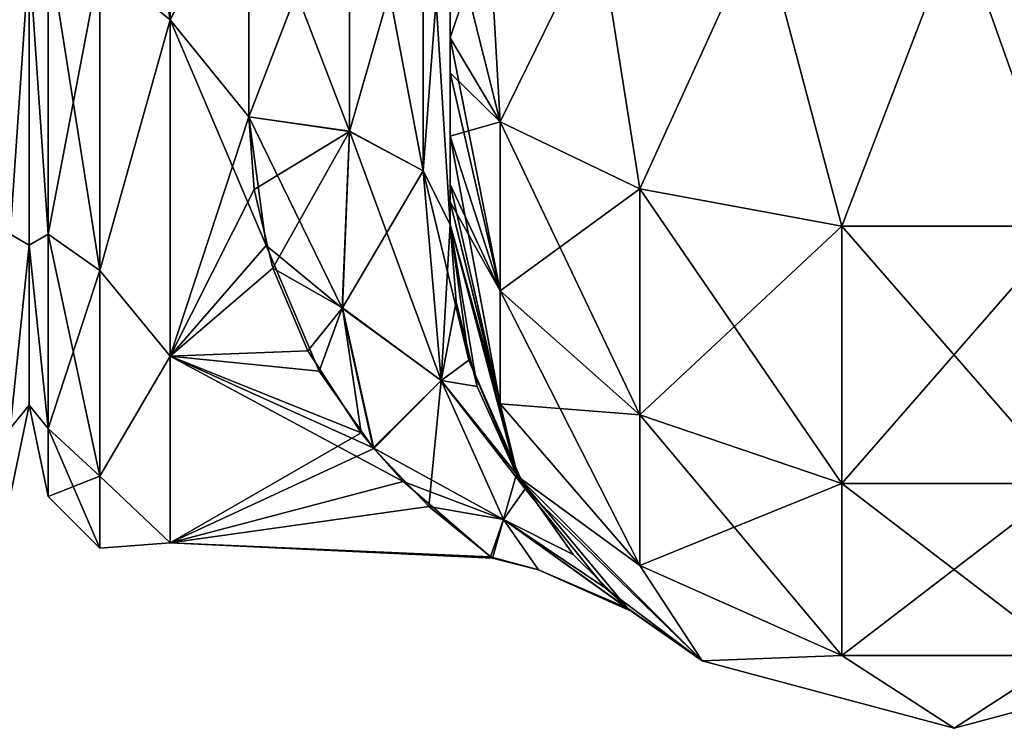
# Model space of a CAD drawing. Extents: x -23 to 470, y -2000 to 0.
# Tile 53 of 246: x 230 to 254, y -2000 to -1982. Entities that reach past the tile are written whole.
import ezdxf

# ---------------------------------------------------------------- set-up
doc = ezdxf.new("R2010")
doc.units = 0
doc.header["$LTSCALE"] = 68.916985
for name, color, linetype in [('227', 7, 'CONTINUOUS'), ('271', 7, 'CONTINUOUS'), ('298', 7, 'CONTINUOUS'), ('302', 7, 'CONTINUOUS'), ('303', 7, 'CONTINUOUS'), ('330', 7, 'CONTINUOUS'), ('331', 7, 'CONTINUOUS'), ('332', 7, 'CONTINUOUS'), ('335', 7, 'CONTINUOUS'), ('336', 7, 'CONTINUOUS'), ('337', 7, 'CONTINUOUS'), ('345', 7, 'CONTINUOUS')]:
    doc.layers.add(name, color=color, linetype=linetype)

msp = doc.modelspace()

# ---------------------------------------------------------------- linework, layer by layer
at = {"layer": '227', "linetype": 'CONTINUOUS'}
for points in [[(230, -1952.022, 4.582), (230, -1955.991, 12.803), (230, -1991.978, 4.581), (230, -1952.022, 4.582)], [(230, -1952.022, -4.581), (230, -1952.022, 4.582), (230, -1991.978, 4.581), (230, -1952.022, -4.581)], [(230, -1955.991, -12.803), (230, -1952.022, -4.581), (230, -1988.009, -12.803), (230, -1955.991, -12.803)], [(230, -1988.009, -12.803), (230, -1952.022, -4.581), (230, -1991.978, -4.582), (230, -1988.009, -12.803)], [(230, -1991.978, -4.582), (230, -1952.022, -4.581), (230, -1991.978, 4.581), (230, -1991.978, -4.582)], [(230, -1955.991, 12.803), (230, -1963.173, 18.494), (230, -1988.009, 12.803), (230, -1955.991, 12.803)], [(230, -1991.978, 4.581), (230, -1955.991, 12.803), (230, -1988.009, 12.803), (230, -1991.978, 4.581)], [(230, -1980.827, -18.494), (230, -1955.991, -12.803), (230, -1988.009, -12.803), (230, -1980.827, -18.494)], [(230, -1988.009, 12.803), (230, -1963.173, 18.494), (230, -1980.826, 18.494), (230, -1988.009, 12.803)]]:
    msp.add_3dface(points, dxfattribs=at)
at = {"layer": '271', "linetype": 'CONTINUOUS'}
for points in [[(229.531, -1980.515, -20.556), (230, -1980.827, -18.494), (229.531, -1987.733, -15.733), (229.531, -1980.515, -20.556)], [(229.531, -1987.733, 15.733), (230, -1980.826, 18.494), (229.531, -1980.515, 20.556), (229.531, -1987.733, 15.733)], [(230, -1988.009, 12.803), (230, -1980.826, 18.494), (229.531, -1987.733, 15.733), (230, -1988.009, 12.803)], [(230, -1980.827, -18.494), (230, -1988.009, -12.803), (229.531, -1987.733, -15.733), (230, -1980.827, -18.494)], [(229.531, -1987.733, -15.733), (230, -1988.009, -12.803), (229.531, -1992.556, -8.515), (229.531, -1987.733, -15.733)], [(229.531, -1992.556, 8.515), (230, -1988.009, 12.803), (229.531, -1987.733, 15.733), (229.531, -1992.556, 8.515)], [(230, -1988.009, -12.803), (230, -1991.978, -4.582), (229.531, -1992.556, -8.515), (230, -1988.009, -12.803)], [(230, -1991.978, 4.581), (230, -1988.009, 12.803), (229.531, -1992.556, 8.515), (230, -1991.978, 4.581)], [(230, -1991.978, -4.582), (230, -1991.978, 4.581), (229.531, -1994.25, 0), (230, -1991.978, -4.582)], [(229.531, -1992.556, -8.515), (230, -1991.978, -4.582), (229.531, -1994.25, 0), (229.531, -1992.556, -8.515)], [(229.531, -1994.25, 0), (230, -1991.978, 4.581), (229.531, -1992.556, 8.515), (229.531, -1994.25, 0)]]:
    msp.add_3dface(points, dxfattribs=at)
at = {"layer": '298', "linetype": 'CONTINUOUS'}
for points in [[(240.45, -1982.865, -81.431), (240.45, -1983.734, -81), (240.45, -1928.15, -82), (240.45, -1982.865, -81.431)], [(240.45, -1928.15, -82), (240.45, -1983.734, -81), (240.45, -1936.98, -79.992), (240.45, -1928.15, -82)], [(240.45, -1980, -82), (240.45, -1982.865, -81.431), (240.45, -1928.15, -82), (240.45, -1980, -82)], [(240.45, -1936.807, 39.076), (240.45, -1943.901, 33.621), (240.45, -1987.5, 74.5), (240.45, -1936.807, 39.076)], [(240.45, -1936.98, 43.008), (240.45, -1936.807, 39.076), (240.45, -1987.5, 74.5), (240.45, -1936.98, 43.008)], [(240.45, -1936.979, 79.993), (240.45, -1944.159, 74.304), (240.45, -1985.305, 79.801), (240.45, -1936.979, 79.993)], [(240.45, -1980, 82), (240.45, -1936.979, 79.993), (240.45, -1982.865, 81.431), (240.45, -1980, 82)], [(240.45, -1982.865, 81.431), (240.45, -1936.979, 79.993), (240.45, -1983.734, 81), (240.45, -1982.865, 81.431)], [(240.45, -1983.734, 81), (240.45, -1936.979, 79.993), (240.45, -1985.305, 79.801), (240.45, -1983.734, 81)], [(240.45, -1986.933, -77.36), (240.45, -1987.5, -74.5), (240.45, -1936.98, -79.992), (240.45, -1986.933, -77.36)], [(240.45, -1936.98, -79.992), (240.45, -1987.5, -74.5), (240.45, -1944.16, -74.302), (240.45, -1936.98, -79.992)], [(240.45, -1986.5, -78.234), (240.45, -1986.933, -77.36), (240.45, -1936.98, -79.992), (240.45, -1986.5, -78.234)], [(240.45, -1985.305, -79.801), (240.45, -1986.5, -78.234), (240.45, -1936.98, -79.992), (240.45, -1985.305, -79.801)], [(240.45, -1983.734, -81), (240.45, -1985.305, -79.801), (240.45, -1936.98, -79.992), (240.45, -1983.734, -81)], [(240.45, -1944.16, 48.698), (240.45, -1936.98, 43.008), (240.45, -1987.5, 74.5), (240.45, -1944.16, 48.698)], [(240.45, -1987.5, 74.5), (240.45, -1943.901, 33.621), (240.45, -1977.313, 28.505), (240.45, -1987.5, 74.5)], [(240.45, -1948.128, -56.917), (240.45, -1987.5, -24.51), (240.45, -1944.159, -48.696), (240.45, -1948.128, -56.917)], [(240.45, -1944.159, -48.696), (240.45, -1987.5, -24.51), (240.45, -1977.313, -28.505), (240.45, -1944.159, -48.696)], [(240.45, -1944.159, 74.304), (240.45, -1948.128, 66.083), (240.45, -1987.5, 74.5), (240.45, -1944.159, 74.304)], [(240.45, -1985.305, 79.801), (240.45, -1944.159, 74.304), (240.45, -1986.5, 78.234), (240.45, -1985.305, 79.801)], [(240.45, -1986.5, 78.234), (240.45, -1944.159, 74.304), (240.45, -1986.933, 77.36), (240.45, -1986.5, 78.234)], [(240.45, -1986.933, 77.36), (240.45, -1944.159, 74.304), (240.45, -1987.5, 74.5), (240.45, -1986.933, 77.36)], [(240.45, -1987.5, -74.5), (240.45, -1987.5, -24.51), (240.45, -1944.16, -74.302), (240.45, -1987.5, -74.5)], [(240.45, -1944.16, -74.302), (240.45, -1987.5, -24.51), (240.45, -1948.129, -66.08), (240.45, -1944.16, -74.302)], [(240.45, -1948.129, 56.92), (240.45, -1944.16, 48.698), (240.45, -1987.5, 74.5), (240.45, -1948.129, 56.92)], [(240.45, -1948.129, -66.08), (240.45, -1987.5, -24.51), (240.45, -1948.128, -56.917), (240.45, -1948.129, -66.08)], [(240.45, -1948.128, 66.083), (240.45, -1948.129, 56.92), (240.45, -1987.5, 74.5), (240.45, -1948.128, 66.083)], [(240.45, -1987.5, 24.51), (240.45, -1987.5, 74.5), (240.45, -1977.313, 28.505), (240.45, -1987.5, 24.51)]]:
    msp.add_3dface(points, dxfattribs=at)
at = {"layer": '302', "linetype": 'CONTINUOUS'}
for points in [[(230, -1952.022, -4.582), (230, -1955.991, -12.803), (230, -1991.978, -4.581), (230, -1952.022, -4.582)], [(230, -1952.022, 4.581), (230, -1952.022, -4.582), (230, -1991.978, -4.581), (230, -1952.022, 4.581)], [(230, -1955.991, 12.803), (230, -1952.022, 4.581), (230, -1988.009, 12.803), (230, -1955.991, 12.803)], [(230, -1988.009, 12.803), (230, -1952.022, 4.581), (230, -1991.978, 4.582), (230, -1988.009, 12.803)], [(230, -1991.978, 4.582), (230, -1952.022, 4.581), (230, -1991.978, -4.581), (230, -1991.978, 4.582)], [(230, -1955.991, -12.803), (230, -1963.173, -18.494), (230, -1988.009, -12.803), (230, -1955.991, -12.803)], [(230, -1991.978, -4.581), (230, -1955.991, -12.803), (230, -1988.009, -12.803), (230, -1991.978, -4.581)], [(230, -1980.827, 18.494), (230, -1955.991, 12.803), (230, -1988.009, 12.803), (230, -1980.827, 18.494)], [(230, -1988.009, -12.803), (230, -1963.173, -18.494), (230, -1980.826, -18.494), (230, -1988.009, -12.803)]]:
    msp.add_3dface(points, dxfattribs=at)
at = {"layer": '303', "linetype": 'CONTINUOUS'}
for points in [[(233.5, -1982.413, -21.623), (233.5, -1972, -24), (235.45, -1978.677, -23.052), (233.5, -1982.413, -21.623)], [(235.45, -1984.828, -20.284), (233.5, -1982.413, -21.623), (235.45, -1978.677, -23.052), (235.45, -1984.828, -20.284)], [(235.45, -1978.677, 23.052), (233.5, -1982.413, 21.623), (235.45, -1984.828, 20.284), (235.45, -1978.677, 23.052)], [(233.5, -1990.764, -14.964), (233.5, -1982.413, -21.623), (235.879, -1988.016, -17.874), (233.5, -1990.764, -14.964)], [(235.879, -1988.016, -17.874), (233.5, -1982.413, -21.623), (235.45, -1984.828, -20.284), (235.879, -1988.016, -17.874)], [(233.5, -1982.413, 21.623), (233.5, -1990.764, 14.964), (235.45, -1984.828, 20.284), (233.5, -1982.413, 21.623)], [(235.45, -1984.828, 20.284), (233.5, -1990.764, 14.964), (235.586, -1986.628, 19.027), (235.45, -1984.828, 20.284)], [(235.586, -1986.628, 19.027), (233.5, -1990.764, 14.964), (236.047, -1988.577, 17.355), (235.586, -1986.628, 19.027)], [(237.196, -1991.133, -14.488), (233.5, -1990.764, -14.964), (235.879, -1988.016, -17.874), (237.196, -1991.133, -14.488)], [(236.047, -1988.577, 17.355), (233.5, -1990.764, 14.964), (236.915, -1990.628, 15.132), (236.047, -1988.577, 17.355)], [(236.915, -1990.628, 15.132), (233.5, -1990.764, 14.964), (238.236, -1992.668, 12.2), (236.915, -1990.628, 15.132)], [(233.5, -1995.398, -5.341), (233.5, -1990.764, -14.964), (239.283, -1993.873, -9.879), (233.5, -1995.398, -5.341)], [(239.283, -1993.873, -9.879), (233.5, -1990.764, -14.964), (238.534, -1993.037, -11.552), (239.283, -1993.873, -9.879)], [(238.534, -1993.037, -11.552), (233.5, -1990.764, -14.964), (237.196, -1991.133, -14.488), (238.534, -1993.037, -11.552)], [(233.5, -1990.764, 14.964), (233.5, -1995.398, 5.341), (238.236, -1992.668, 12.2), (233.5, -1990.764, 14.964)], [(238.236, -1992.668, 12.2), (233.5, -1995.398, 5.341), (238.55, -1993.057, 11.515), (238.236, -1992.668, 12.2)], [(238.55, -1993.057, 11.515), (233.5, -1995.398, 5.341), (239.918, -1994.494, 8.368), (238.55, -1993.057, 11.515)], [(241.447, -1995.742, -3.509), (233.5, -1995.398, -5.341), (239.283, -1993.873, -9.879), (241.447, -1995.742, -3.509)], [(239.918, -1994.494, 8.368), (233.5, -1995.398, 5.341), (241.497, -1995.778, 3.259), (239.918, -1994.494, 8.368)], [(233.5, -1995.398, 5.341), (233.5, -1995.398, -5.341), (241.497, -1995.778, 3.259), (233.5, -1995.398, 5.341)], [(241.497, -1995.778, 3.259), (233.5, -1995.398, -5.341), (241.447, -1995.742, -3.509), (241.497, -1995.778, 3.259)]]:
    msp.add_3dface(points, dxfattribs=at)
at = {"layer": '330', "linetype": 'CONTINUOUS'}
for points in [[(240.45, -1980, 82), (240.45, -1982.865, 81.431), (241.688, -1984.946, 86.44), (240.45, -1980, 82)], [(241.402, -1980, 86.784), (240.45, -1980, 82), (241.688, -1984.946, 86.44), (241.402, -1980, 86.784)], [(244.111, -1980, 90.839), (241.402, -1980, 86.784), (241.688, -1984.946, 86.44), (244.111, -1980, 90.839)], [(245.156, -1986.61, 90.458), (244.111, -1980, 90.839), (241.688, -1984.946, 86.44), (245.156, -1986.61, 90.458)], [(248.16, -1980, 93.546), (244.111, -1980, 90.839), (245.156, -1986.61, 90.458), (248.16, -1980, 93.546)], [(250.168, -1987.534, 92.688), (248.16, -1980, 93.546), (245.156, -1986.61, 90.458), (250.168, -1987.534, 92.688)], [(253.05, -1980, 94.5), (248.16, -1980, 93.546), (250.168, -1987.534, 92.688), (253.05, -1980, 94.5)], [(255.732, -1987.534, 92.688), (253.05, -1980, 94.5), (250.168, -1987.534, 92.688), (255.732, -1987.534, 92.688)], [(259.3, -1980, 92.825), (253.05, -1980, 94.5), (255.732, -1987.534, 92.688), (259.3, -1980, 92.825)], [(240.45, -1982.865, 81.431), (240.45, -1983.734, 81), (241.688, -1989.142, 83.635), (240.45, -1982.865, 81.431)], [(241.688, -1984.946, 86.44), (240.45, -1982.865, 81.431), (241.688, -1989.142, 83.635), (241.688, -1984.946, 86.44)], [(240.45, -1983.734, 81), (240.45, -1985.305, 79.801), (241.688, -1989.142, 83.635), (240.45, -1983.734, 81)], [(245.156, -1986.61, 90.458), (241.688, -1984.946, 86.44), (245.156, -1992.219, 86.709), (245.156, -1986.61, 90.458)], [(241.688, -1984.946, 86.44), (241.688, -1989.142, 83.635), (245.156, -1992.219, 86.709), (241.688, -1984.946, 86.44)], [(240.45, -1985.305, 79.801), (240.45, -1986.5, 78.234), (241.688, -1991.944, 79.436), (240.45, -1985.305, 79.801)], [(240.45, -1985.305, 79.801), (241.688, -1991.944, 79.436), (241.688, -1989.142, 83.635), (240.45, -1985.305, 79.801)], [(240.45, -1986.5, 78.234), (240.45, -1986.933, 77.36), (241.688, -1991.944, 79.436), (240.45, -1986.5, 78.234)], [(250.168, -1987.534, 92.688), (245.156, -1986.61, 90.458), (250.168, -1993.926, 88.415), (250.168, -1987.534, 92.688)], [(245.156, -1986.61, 90.458), (245.156, -1992.219, 86.709), (250.168, -1993.926, 88.415), (245.156, -1986.61, 90.458)], [(240.45, -1986.933, 77.36), (240.45, -1987.5, 74.5), (242.125, -1993.75, 74.5), (240.45, -1986.933, 77.36)], [(240.45, -1986.933, 77.36), (242.125, -1993.75, 74.5), (241.688, -1991.944, 79.436), (240.45, -1986.933, 77.36)], [(255.732, -1987.534, 92.688), (250.168, -1987.534, 92.688), (255.732, -1993.926, 88.415), (255.732, -1987.534, 92.688)], [(250.168, -1987.534, 92.688), (250.168, -1993.926, 88.415), (255.732, -1993.926, 88.415), (250.168, -1987.534, 92.688)], [(241.688, -1991.944, 79.436), (245.156, -1995.963, 81.098), (241.688, -1989.142, 83.635), (241.688, -1991.944, 79.436)], [(241.688, -1989.142, 83.635), (245.156, -1995.963, 81.098), (245.156, -1992.219, 86.709), (241.688, -1989.142, 83.635)], [(241.688, -1991.944, 79.436), (242.125, -1993.75, 74.5), (245.156, -1995.963, 81.098), (241.688, -1991.944, 79.436)], [(245.156, -1995.963, 81.098), (250.168, -1998.194, 82.019), (245.156, -1992.219, 86.709), (245.156, -1995.963, 81.098)], [(245.156, -1992.219, 86.709), (250.168, -1998.194, 82.019), (250.168, -1993.926, 88.415), (245.156, -1992.219, 86.709)], [(242.125, -1993.75, 74.5), (246.7, -1998.325, 74.5), (245.156, -1995.963, 81.098), (242.125, -1993.75, 74.5)], [(250.168, -1998.194, 82.019), (255.732, -1998.194, 82.019), (250.168, -1993.926, 88.415), (250.168, -1998.194, 82.019)], [(250.168, -1993.926, 88.415), (255.732, -1998.194, 82.019), (255.732, -1993.926, 88.415), (250.168, -1993.926, 88.415)], [(245.156, -1995.963, 81.098), (246.7, -1998.325, 74.5), (250.168, -1998.194, 82.019), (245.156, -1995.963, 81.098)], [(246.7, -1998.325, 74.5), (252.95, -2000, 74.5), (250.168, -1998.194, 82.019), (246.7, -1998.325, 74.5)], [(250.168, -1998.194, 82.019), (252.95, -2000, 74.5), (255.732, -1998.194, 82.019), (250.168, -1998.194, 82.019)], [(252.95, -2000, 74.5), (259.2, -1998.325, 74.5), (255.732, -1998.194, 82.019), (252.95, -2000, 74.5)]]:
    msp.add_3dface(points, dxfattribs=at)
at = {"layer": '331', "linetype": 'CONTINUOUS'}
for points in [[(240.45, -1987.5, -24.51), (240.45, -1987.5, -74.5), (242.125, -1993.75, -74.5), (240.45, -1987.5, -24.51)], [(240.911, -1990.862, -20.8), (240.45, -1987.5, -24.51), (242.125, -1993.75, -74.5), (240.911, -1990.862, -20.8)], [(240.45, -1987.5, 74.5), (240.45, -1987.5, 24.51), (240.598, -1989.418, 22.59), (240.45, -1987.5, 74.5)], [(242.125, -1993.75, 74.5), (240.45, -1987.5, 74.5), (242.091, -1993.69, 16.03), (242.125, -1993.75, 74.5)], [(242.091, -1993.69, 16.03), (240.45, -1987.5, 74.5), (241.113, -1991.516, 19.871), (242.091, -1993.69, 16.03)], [(241.113, -1991.516, 19.871), (240.45, -1987.5, 74.5), (240.598, -1989.418, 22.59), (241.113, -1991.516, 19.871)], [(242.305, -1994.053, -15.241), (240.911, -1990.862, -20.8), (242.125, -1993.75, -74.5), (242.305, -1994.053, -15.241)], [(243.502, -1995.685, 10.693), (242.125, -1993.75, 74.5), (242.091, -1993.69, 16.03), (243.502, -1995.685, 10.693)], [(246.7, -1998.325, 74.5), (242.125, -1993.75, 74.5), (244.849, -1997.019, 3.121), (246.7, -1998.325, 74.5)], [(244.849, -1997.019, 3.121), (242.125, -1993.75, 74.5), (243.502, -1995.685, 10.693), (244.849, -1997.019, 3.121)], [(246.7, -1998.325, -74.5), (242.305, -1994.053, -15.241), (242.125, -1993.75, -74.5), (246.7, -1998.325, -74.5)], [(244.292, -1996.516, -7.056), (242.305, -1994.053, -15.241), (246.7, -1998.325, -74.5), (244.292, -1996.516, -7.056)], [(244.938, -1997.095, -1.833), (244.292, -1996.516, -7.056), (246.7, -1998.325, -74.5), (244.938, -1997.095, -1.833)], [(246.7, -1998.325, 74.5), (244.849, -1997.019, 3.121), (246.7, -1998.325, -74.5), (246.7, -1998.325, 74.5)], [(244.849, -1997.019, 3.121), (244.938, -1997.095, -1.833), (246.7, -1998.325, -74.5), (244.849, -1997.019, 3.121)], [(252.95, -2000, 74.5), (246.7, -1998.325, 74.5), (252.95, -2000, -74.5), (252.95, -2000, 74.5)], [(252.95, -2000, -74.5), (246.7, -1998.325, 74.5), (246.7, -1998.325, -74.5), (252.95, -2000, -74.5)], [(259.2, -1998.325, 74.5), (252.95, -2000, 74.5), (259.2, -1998.325, -74.5), (259.2, -1998.325, 74.5)], [(259.2, -1998.325, -74.5), (252.95, -2000, 74.5), (252.95, -2000, -74.5), (259.2, -1998.325, -74.5)]]:
    msp.add_3dface(points, dxfattribs=at)
at = {"layer": '332', "linetype": 'CONTINUOUS'}
for points in [[(240.45, -1982.865, -81.431), (240.45, -1980, -82), (241.402, -1980, -86.784), (240.45, -1982.865, -81.431)], [(240.45, -1982.865, -81.431), (241.402, -1980, -86.784), (241.688, -1984.946, -86.44), (240.45, -1982.865, -81.431)], [(241.402, -1980, -86.784), (244.111, -1980, -90.839), (241.688, -1984.946, -86.44), (241.402, -1980, -86.784)], [(241.688, -1984.946, -86.44), (244.111, -1980, -90.839), (245.156, -1986.61, -90.458), (241.688, -1984.946, -86.44)], [(244.111, -1980, -90.839), (248.16, -1980, -93.546), (245.156, -1986.61, -90.458), (244.111, -1980, -90.839)], [(245.156, -1986.61, -90.458), (248.16, -1980, -93.546), (250.168, -1987.534, -92.688), (245.156, -1986.61, -90.458)], [(248.16, -1980, -93.546), (253.05, -1980, -94.5), (250.168, -1987.534, -92.688), (248.16, -1980, -93.546)], [(250.168, -1987.534, -92.688), (253.05, -1980, -94.5), (255.732, -1987.534, -92.688), (250.168, -1987.534, -92.688)], [(253.05, -1980, -94.5), (259.3, -1980, -92.825), (255.732, -1987.534, -92.688), (253.05, -1980, -94.5)], [(240.45, -1983.734, -81), (240.45, -1982.865, -81.431), (241.688, -1984.946, -86.44), (240.45, -1983.734, -81)], [(240.45, -1985.305, -79.801), (240.45, -1983.734, -81), (241.688, -1984.946, -86.44), (240.45, -1985.305, -79.801)], [(240.45, -1985.305, -79.801), (241.688, -1984.946, -86.44), (241.688, -1989.142, -83.635), (240.45, -1985.305, -79.801)], [(241.688, -1984.946, -86.44), (245.156, -1986.61, -90.458), (241.688, -1989.142, -83.635), (241.688, -1984.946, -86.44)], [(240.45, -1986.5, -78.234), (240.45, -1985.305, -79.801), (241.688, -1989.142, -83.635), (240.45, -1986.5, -78.234)], [(240.45, -1986.933, -77.36), (240.45, -1986.5, -78.234), (241.688, -1989.142, -83.635), (240.45, -1986.933, -77.36)], [(241.688, -1989.142, -83.635), (245.156, -1986.61, -90.458), (245.156, -1992.219, -86.709), (241.688, -1989.142, -83.635)], [(245.156, -1986.61, -90.458), (250.168, -1987.534, -92.688), (245.156, -1992.219, -86.709), (245.156, -1986.61, -90.458)], [(240.45, -1987.5, -74.5), (240.45, -1986.933, -77.36), (241.688, -1991.944, -79.436), (240.45, -1987.5, -74.5)], [(241.688, -1991.944, -79.436), (240.45, -1986.933, -77.36), (241.688, -1989.142, -83.635), (241.688, -1991.944, -79.436)], [(242.125, -1993.75, -74.5), (240.45, -1987.5, -74.5), (241.688, -1991.944, -79.436), (242.125, -1993.75, -74.5)], [(245.156, -1992.219, -86.709), (250.168, -1987.534, -92.688), (250.168, -1993.926, -88.415), (245.156, -1992.219, -86.709)], [(250.168, -1987.534, -92.688), (255.732, -1987.534, -92.688), (250.168, -1993.926, -88.415), (250.168, -1987.534, -92.688)], [(250.168, -1993.926, -88.415), (255.732, -1987.534, -92.688), (255.732, -1993.926, -88.415), (250.168, -1993.926, -88.415)], [(241.688, -1991.944, -79.436), (241.688, -1989.142, -83.635), (245.156, -1992.219, -86.709), (241.688, -1991.944, -79.436)], [(245.156, -1995.963, -81.098), (242.125, -1993.75, -74.5), (241.688, -1991.944, -79.436), (245.156, -1995.963, -81.098)], [(245.156, -1995.963, -81.098), (241.688, -1991.944, -79.436), (245.156, -1992.219, -86.709), (245.156, -1995.963, -81.098)], [(245.156, -1995.963, -81.098), (245.156, -1992.219, -86.709), (250.168, -1993.926, -88.415), (245.156, -1995.963, -81.098)], [(246.7, -1998.325, -74.5), (242.125, -1993.75, -74.5), (245.156, -1995.963, -81.098), (246.7, -1998.325, -74.5)], [(250.168, -1998.194, -82.019), (245.156, -1995.963, -81.098), (250.168, -1993.926, -88.415), (250.168, -1998.194, -82.019)], [(255.732, -1998.194, -82.019), (250.168, -1998.194, -82.019), (255.732, -1993.926, -88.415), (255.732, -1998.194, -82.019)], [(250.168, -1998.194, -82.019), (250.168, -1993.926, -88.415), (255.732, -1993.926, -88.415), (250.168, -1998.194, -82.019)], [(250.168, -1998.194, -82.019), (246.7, -1998.325, -74.5), (245.156, -1995.963, -81.098), (250.168, -1998.194, -82.019)], [(252.95, -2000, -74.5), (246.7, -1998.325, -74.5), (250.168, -1998.194, -82.019), (252.95, -2000, -74.5)], [(255.732, -1998.194, -82.019), (252.95, -2000, -74.5), (250.168, -1998.194, -82.019), (255.732, -1998.194, -82.019)], [(259.2, -1998.325, -74.5), (252.95, -2000, -74.5), (255.732, -1998.194, -82.019), (259.2, -1998.325, -74.5)]]:
    msp.add_3dface(points, dxfattribs=at)
at = {"layer": '335', "linetype": 'CONTINUOUS'}
for points in [[(240.45, -1987.5, 24.51), (240.45, -1977.313, 28.505), (239.78, -1986.164, 22.397), (240.45, -1987.5, 24.51)], [(239.78, -1986.164, 22.397), (240.45, -1977.313, 28.505), (239.78, -1978.806, 25.611), (239.78, -1986.164, 22.397)], [(235.45, -1978.677, 23.052), (235.45, -1984.828, 20.284), (237.947, -1978.336, 23.841), (235.45, -1978.677, 23.052)], [(235.45, -1984.828, 20.284), (237.948, -1985.185, 20.849), (237.947, -1978.336, 23.841), (235.45, -1984.828, 20.284)], [(237.948, -1985.185, 20.849), (239.78, -1978.806, 25.611), (237.947, -1978.336, 23.841), (237.948, -1985.185, 20.849)], [(239.78, -1986.164, 22.397), (239.78, -1978.806, 25.611), (237.948, -1985.185, 20.849), (239.78, -1986.164, 22.397)]]:
    msp.add_3dface(points, dxfattribs=at)
at = {"layer": '336', "linetype": 'CONTINUOUS'}
for points in [[(235.45, -1984.828, 20.284), (235.586, -1986.628, 19.027), (237.948, -1985.185, 20.849), (235.45, -1984.828, 20.284)], [(235.879, -1988.016, -17.874), (235.45, -1984.828, -20.284), (237.77, -1989.569, -16.63), (235.879, -1988.016, -17.874)], [(235.45, -1984.828, -20.284), (237.945, -1985.184, -20.848), (237.77, -1989.569, -16.63), (235.45, -1984.828, -20.284)], [(235.586, -1986.628, 19.027), (236.047, -1988.577, 17.355), (237.948, -1985.185, 20.849), (235.586, -1986.628, 19.027)], [(237.948, -1985.185, 20.849), (236.047, -1988.577, 17.355), (237.771, -1989.563, 16.637), (237.948, -1985.185, 20.849)], [(237.945, -1985.184, -20.848), (240.219, -1991.372, -16.126), (237.77, -1989.569, -16.63), (237.945, -1985.184, -20.848)], [(239.78, -1986.164, 22.397), (237.948, -1985.185, 20.849), (237.771, -1989.563, 16.637), (239.78, -1986.164, 22.397)], [(239.779, -1986.163, -22.396), (240.219, -1991.372, -16.126), (237.945, -1985.184, -20.848), (239.779, -1986.163, -22.396)], [(240.219, -1991.371, 16.129), (239.78, -1986.164, 22.397), (237.771, -1989.563, 16.637), (240.219, -1991.371, 16.129)], [(240.45, -1987.5, -24.51), (240.911, -1990.862, -20.8), (239.779, -1986.163, -22.396), (240.45, -1987.5, -24.51)], [(239.779, -1986.163, -22.396), (240.911, -1990.862, -20.8), (240.219, -1991.372, -16.126), (239.779, -1986.163, -22.396)], [(240.45, -1987.5, 24.51), (239.78, -1986.164, 22.397), (240.219, -1991.371, 16.129), (240.45, -1987.5, 24.51)], [(240.598, -1989.418, 22.59), (240.45, -1987.5, 24.51), (240.219, -1991.371, 16.129), (240.598, -1989.418, 22.59)], [(237.196, -1991.133, -14.488), (235.879, -1988.016, -17.874), (237.77, -1989.569, -16.63), (237.196, -1991.133, -14.488)], [(236.047, -1988.577, 17.355), (236.915, -1990.628, 15.132), (237.771, -1989.563, 16.637), (236.047, -1988.577, 17.355)], [(236.915, -1990.628, 15.132), (238.236, -1992.668, 12.2), (237.771, -1989.563, 16.637), (236.915, -1990.628, 15.132)], [(238.534, -1993.037, -11.552), (237.196, -1991.133, -14.488), (237.77, -1989.569, -16.63), (238.534, -1993.037, -11.552)], [(240.219, -1991.372, -16.126), (238.534, -1993.037, -11.552), (237.77, -1989.569, -16.63), (240.219, -1991.372, -16.126)], [(238.236, -1992.668, 12.2), (238.55, -1993.057, 11.515), (237.771, -1989.563, 16.637), (238.236, -1992.668, 12.2)], [(238.55, -1993.057, 11.515), (240.219, -1991.371, 16.129), (237.771, -1989.563, 16.637), (238.55, -1993.057, 11.515)], [(241.113, -1991.516, 19.871), (240.598, -1989.418, 22.59), (240.219, -1991.371, 16.129), (241.113, -1991.516, 19.871)], [(240.911, -1990.862, -20.8), (242.305, -1994.053, -15.241), (240.219, -1991.372, -16.126), (240.911, -1990.862, -20.8)], [(238.534, -1993.037, -11.552), (240.219, -1991.372, -16.126), (241.767, -1994.816, -8.371), (238.534, -1993.037, -11.552)], [(238.55, -1993.057, 11.515), (239.918, -1994.494, 8.368), (240.219, -1991.371, 16.129), (238.55, -1993.057, 11.515)], [(239.918, -1994.494, 8.368), (241.767, -1994.815, 8.375), (240.219, -1991.371, 16.129), (239.918, -1994.494, 8.368)], [(242.091, -1993.69, 16.03), (241.113, -1991.516, 19.871), (240.219, -1991.371, 16.129), (242.091, -1993.69, 16.03)], [(241.767, -1994.815, 8.375), (242.091, -1993.69, 16.03), (240.219, -1991.371, 16.129), (241.767, -1994.815, 8.375)], [(240.219, -1991.372, -16.126), (242.305, -1994.053, -15.241), (241.767, -1994.816, -8.371), (240.219, -1991.372, -16.126)], [(239.283, -1993.873, -9.879), (238.534, -1993.037, -11.552), (241.767, -1994.816, -8.371), (239.283, -1993.873, -9.879)], [(243.502, -1995.685, 10.693), (242.091, -1993.69, 16.03), (241.767, -1994.815, 8.375), (243.502, -1995.685, 10.693)], [(241.447, -1995.742, -3.509), (239.283, -1993.873, -9.879), (241.767, -1994.816, -8.371), (241.447, -1995.742, -3.509)], [(242.305, -1994.053, -15.241), (244.292, -1996.516, -7.056), (241.767, -1994.816, -8.371), (242.305, -1994.053, -15.241)], [(239.918, -1994.494, 8.368), (241.497, -1995.778, 3.259), (241.767, -1994.815, 8.375), (239.918, -1994.494, 8.368)], [(241.447, -1995.742, -3.509), (241.767, -1994.816, -8.371), (242.64, -1996.069, 0.004), (241.447, -1995.742, -3.509)], [(241.497, -1995.778, 3.259), (242.64, -1996.069, 0.004), (241.767, -1994.815, 8.375), (241.497, -1995.778, 3.259)], [(244.849, -1997.019, 3.121), (243.502, -1995.685, 10.693), (241.767, -1994.815, 8.375), (244.849, -1997.019, 3.121)], [(242.64, -1996.069, 0.004), (244.849, -1997.019, 3.121), (241.767, -1994.815, 8.375), (242.64, -1996.069, 0.004)], [(244.292, -1996.516, -7.056), (244.938, -1997.095, -1.833), (241.767, -1994.816, -8.371), (244.292, -1996.516, -7.056)], [(241.767, -1994.816, -8.371), (244.938, -1997.095, -1.833), (242.64, -1996.069, 0.004), (241.767, -1994.816, -8.371)], [(241.497, -1995.778, 3.259), (241.447, -1995.742, -3.509), (242.64, -1996.069, 0.004), (241.497, -1995.778, 3.259)], [(244.938, -1997.095, -1.833), (244.849, -1997.019, 3.121), (242.64, -1996.069, 0.004), (244.938, -1997.095, -1.833)]]:
    msp.add_3dface(points, dxfattribs=at)
at = {"layer": '337', "linetype": 'CONTINUOUS'}
for points in [[(237.945, -1985.184, -20.848), (235.45, -1978.677, -23.052), (237.945, -1976.506, -24.252), (237.945, -1985.184, -20.848)], [(239.779, -1986.163, -22.396), (237.945, -1985.184, -20.848), (237.945, -1976.506, -24.252), (239.779, -1986.163, -22.396)], [(239.779, -1976.841, -26.053), (239.779, -1986.163, -22.396), (237.945, -1976.506, -24.252), (239.779, -1976.841, -26.053)], [(240.45, -1977.313, -28.505), (240.45, -1987.5, -24.51), (239.779, -1976.841, -26.053), (240.45, -1977.313, -28.505)], [(240.45, -1987.5, -24.51), (239.779, -1986.163, -22.396), (239.779, -1976.841, -26.053), (240.45, -1987.5, -24.51)], [(235.45, -1984.828, -20.284), (235.45, -1978.677, -23.052), (237.945, -1985.184, -20.848), (235.45, -1984.828, -20.284)]]:
    msp.add_3dface(points, dxfattribs=at)
at = {"layer": '345', "linetype": 'CONTINUOUS'}
for points in [[(233.5, -1972, -24), (233.5, -1982.413, -21.623), (231.752, -1972, -23.532), (233.5, -1972, -24)], [(231.752, -1972, -23.532), (233.5, -1982.413, -21.623), (231.752, -1981.005, -21.741), (231.752, -1972, -23.532)], [(230.469, -1980.515, 20.556), (230, -1980.827, 18.494), (230.469, -1987.733, 15.733), (230.469, -1980.515, 20.556)], [(230.469, -1987.733, -15.733), (230, -1980.826, -18.494), (230.469, -1980.515, -20.556), (230.469, -1987.733, -15.733)], [(231.752, -1988.64, -16.64), (230.469, -1980.515, -20.556), (231.752, -1981.005, -21.741), (231.752, -1988.64, -16.64)], [(230.469, -1980.515, 20.556), (230.469, -1987.733, 15.733), (231.752, -1981.005, 21.741), (230.469, -1980.515, 20.556)], [(230.469, -1987.733, -15.733), (230.469, -1980.515, -20.556), (231.752, -1988.64, -16.64), (230.469, -1987.733, -15.733)], [(230, -1988.009, -12.803), (230, -1980.826, -18.494), (230.469, -1987.733, -15.733), (230, -1988.009, -12.803)], [(230, -1980.827, 18.494), (230, -1988.009, 12.803), (230.469, -1987.733, 15.733), (230, -1980.827, 18.494)], [(231.752, -1981.005, 21.741), (230.469, -1987.733, 15.733), (231.752, -1988.64, 16.64), (231.752, -1981.005, 21.741)], [(233.5, -1982.413, -21.623), (231.752, -1988.64, -16.64), (231.752, -1981.005, -21.741), (233.5, -1982.413, -21.623)], [(233.5, -1982.413, 21.623), (231.752, -1981.005, 21.741), (231.752, -1988.64, 16.64), (233.5, -1982.413, 21.623)], [(233.5, -1982.413, -21.623), (233.5, -1990.764, -14.964), (231.752, -1988.64, -16.64), (233.5, -1982.413, -21.623)], [(233.5, -1990.764, 14.964), (233.5, -1982.413, 21.623), (231.752, -1988.64, 16.64), (233.5, -1990.764, 14.964)], [(230.469, -1987.733, 15.733), (230, -1988.009, 12.803), (230.469, -1992.556, 8.515), (230.469, -1987.733, 15.733)], [(230.469, -1992.556, -8.515), (230, -1988.009, -12.803), (230.469, -1987.733, -15.733), (230.469, -1992.556, -8.515)], [(230.469, -1992.556, -8.515), (230.469, -1987.733, -15.733), (231.752, -1993.741, -9.005), (230.469, -1992.556, -8.515)], [(230.469, -1987.733, 15.733), (230.469, -1992.556, 8.515), (231.752, -1988.64, 16.64), (230.469, -1987.733, 15.733)], [(231.752, -1993.741, -9.005), (230.469, -1987.733, -15.733), (231.752, -1988.64, -16.64), (231.752, -1993.741, -9.005)], [(230, -1988.009, 12.803), (230, -1991.978, 4.582), (230.469, -1992.556, 8.515), (230, -1988.009, 12.803)], [(230, -1991.978, -4.581), (230, -1988.009, -12.803), (230.469, -1992.556, -8.515), (230, -1991.978, -4.581)], [(231.752, -1988.64, 16.64), (230.469, -1992.556, 8.515), (231.752, -1993.741, 9.005), (231.752, -1988.64, 16.64)], [(233.5, -1990.764, -14.964), (231.752, -1993.741, -9.005), (231.752, -1988.64, -16.64), (233.5, -1990.764, -14.964)], [(233.5, -1990.764, 14.964), (231.752, -1988.64, 16.64), (231.752, -1993.741, 9.005), (233.5, -1990.764, 14.964)], [(233.5, -1990.764, -14.964), (233.5, -1995.398, -5.341), (231.752, -1993.741, -9.005), (233.5, -1990.764, -14.964)], [(233.5, -1995.398, 5.341), (233.5, -1990.764, 14.964), (231.752, -1993.741, 9.005), (233.5, -1995.398, 5.341)], [(230, -1991.978, 4.582), (230, -1991.978, -4.581), (230.469, -1994.25, 0), (230, -1991.978, 4.582)], [(230.469, -1992.556, 8.515), (230, -1991.978, 4.582), (230.469, -1994.25, 0), (230.469, -1992.556, 8.515)], [(230.469, -1994.25, 0), (230, -1991.978, -4.581), (230.469, -1992.556, -8.515), (230.469, -1994.25, 0)], [(231.752, -1995.532, 0), (230.469, -1992.556, -8.515), (231.752, -1993.741, -9.005), (231.752, -1995.532, 0)], [(230.469, -1994.25, 0), (230.469, -1992.556, -8.515), (231.752, -1995.532, 0), (230.469, -1994.25, 0)], [(230.469, -1992.556, 8.515), (230.469, -1994.25, 0), (231.752, -1993.741, 9.005), (230.469, -1992.556, 8.515)], [(231.752, -1993.741, 9.005), (230.469, -1994.25, 0), (231.752, -1995.532, 0), (231.752, -1993.741, 9.005)], [(233.5, -1995.398, -5.341), (231.752, -1995.532, 0), (231.752, -1993.741, -9.005), (233.5, -1995.398, -5.341)], [(233.5, -1995.398, 5.341), (231.752, -1993.741, 9.005), (231.752, -1995.532, 0), (233.5, -1995.398, 5.341)], [(233.5, -1995.398, -5.341), (233.5, -1995.398, 5.341), (231.752, -1995.532, 0), (233.5, -1995.398, -5.341)]]:
    msp.add_3dface(points, dxfattribs=at)

doc.saveas('drawing.dxf')
